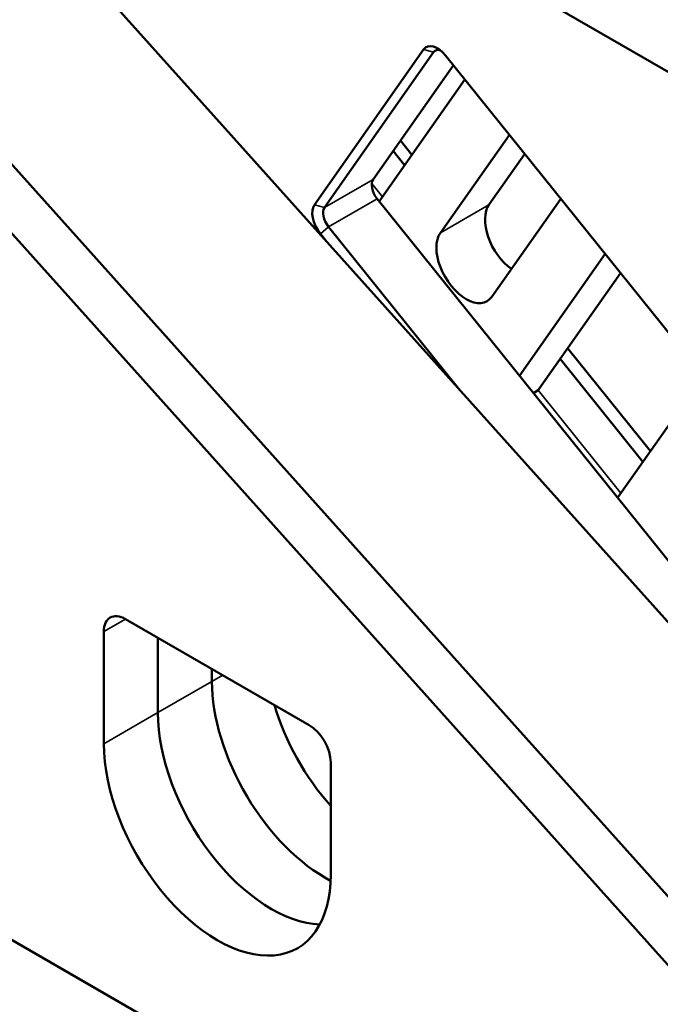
# Model space of a CAD drawing. Header units: millimetres. Extents: x 0 to 10500, y 0 to 7425.
# Tile 4 of 45: x 1730 to 2149, y 2297 to 2942. Entities that reach past the tile are written whole.
import ezdxf

# ---------------------------------------------------------------- set-up
doc = ezdxf.new("R2010")
doc.units = ezdxf.units.MM
doc.header["$LTSCALE"] = 25
doc.layers.add('Visible (ISO)', color=7, linetype='Continuous', lineweight=50)
doc.layers.add('Visible Narrow (ISO)', color=7, linetype='Continuous', lineweight=35)

msp = doc.modelspace()

# ---------------------------------------------------------------- linework, layer by layer
at = {"layer": 'Visible (ISO)'}
for p, q in [((2356.62, 2791.228), (1396.034, 3345.822)), ((1729.826, 3021.154), (2581.524, 2070.833)), ((2475.458, 2009.595), (1623.76, 2959.917)), ((1608.818, 2931.544), (2460.516, 1981.222)), ((2451.835, 1990.908), (1609.114, 2931.214)), ((1994.188, 2922.664), (1922.77, 2821.061)), ((1929.368, 2819.294), (2000.785, 2920.896)), ((2253.626, 2614.061), (2008.677, 2918.782)), ((2013.76, 2912.458), (1961.187, 2837.665)), ((2021.283, 2903.1), (1965.174, 2823.277)), ((1979.11, 2863.163), (1986.633, 2853.805)), ((2005.222, 2802.684), (2050.37, 2866.914)), ((1981.803, 2846.934), (1974.281, 2856.292)), ((2060.457, 2854.366), (2037.042, 2821.055)), ((1963.776, 2825.017), (2204.762, 2525.226)), ((2084.051, 2825.015), (2038.902, 2760.785)), ((2017.961, 2699.654), (1931.956, 2806.646)), ((1926.652, 2802.09), (1930.974, 2796.713)), ((2057.03, 2709.007), (2113.138, 2788.83)), ((2123.225, 2776.282), (2069.758, 2700.217)), ((2088.575, 2726.987), (2142.697, 2659.658)), ((2137.867, 2652.787), (2083.745, 2720.116)), ((2177.347, 2708.953), (2121.238, 2629.13)), ((2066.107, 2697.715), (2068.634, 2699.175)), ((4443.665, 769.775), (1289.968, 2590.563)), ((1799.085, 2549.738), (1919.293, 2480.336)), ((1784.943, 2468.088), (1784.943, 2541.573)), ((1820.299, 2488.501), (1820.299, 2537.49)), ((1820.299, 2537.49), (1820.299, 2488.501)), ((1855.654, 2517.078), (1855.654, 2508.913)), ((1855.654, 2508.913), (1855.654, 2517.078)), ((1933.436, 2455.841), (1933.436, 2382.356)), ((1594.024, 2415.016), (2457.959, 1916.223))]:
    msp.add_line(p, q, dxfattribs=at)
for centre, major_axis, start_param, end_param in [((2003.374, 2911.237), (-7.5, 12.99), 4.9741884, 6.5449847), ((2006.909, 2913.278), (-5, 8.66), 5.7241954, 6.5449847), ((1967.311, 2830.047), (-5, 8.66), 0.2617994, 1.8325957), ((1931.956, 2809.634), (-7.5, 12.99), 0.2617994, 1.8325957), ((1935.491, 2811.676), (-5, 8.66), 0.2617994, 1.8325957), ((2053.882, 2800.106), (-13.75, 23.816), 0.2617994, 2.2452578), ((2022.062, 2781.734), (13.75, -23.816), 3.403392, 6.5449847), ((2063.634, 2707.835), (5, -8.66), 0, 0.2617994), ((1799.085, 2533.408), (-10, 17.321), 5.4977871, 7.0685835), ((1929.9, 2466.047), (52.5, -90.933), 3.9269908, 5.5443396), ((1929.9, 2466.047), (-52.5, 90.933), 0.7853982, 2.402747), ((1965.255, 2486.459), (-52.5, 90.933), 1.1762243, 1.9132834), ((1965.255, 2486.459), (52.5, -90.933), 4.3178169, 5.0548761), ((1894.545, 2445.635), (52.5, -90.933), 3.9269908, 5.9397566), ((1894.545, 2445.635), (52.5, -90.933), 3.9269908, 5.9397566), ((1919.293, 2464.006), (10, -17.321), 0.7853982, 2.3561945), ((1859.189, 2425.222), (52.5, -90.933), 3.9269908, 7.0685835)]:
    msp.add_ellipse(centre, major_axis=major_axis, ratio=0.5773503, start_param=start_param, end_param=end_param, dxfattribs=at)
at = {"layer": 'Visible Narrow (ISO)'}
for p, q in [((2000.785, 2920.896), (1994.188, 2922.664)), ((2000.785, 2920.896), (2003.374, 2922.39)), ((1961.187, 2837.665), (1929.368, 2819.294)), ((1960.287, 2835.045), (1967.307, 2826.312)), ((1931.956, 2806.646), (1963.776, 2825.017)), ((1929.368, 2819.294), (1922.77, 2821.061)), ((2005.222, 2802.684), (2037.042, 2821.055)), ((1931.956, 2806.646), (1926.652, 2802.09)), ((2069.758, 2700.217), (2065.891, 2697.984)), ((2069.186, 2699.573), (2123.372, 2632.165)), ((1784.943, 2541.573), (1799.085, 2549.738)), ((1820.299, 2488.501), (1855.654, 2508.913)), ((1855.654, 2508.913), (1862.725, 2512.996)), ((1784.943, 2468.088), (1820.299, 2488.501))]:
    msp.add_line(p, q, dxfattribs=at)

doc.saveas('drawing.dxf')
